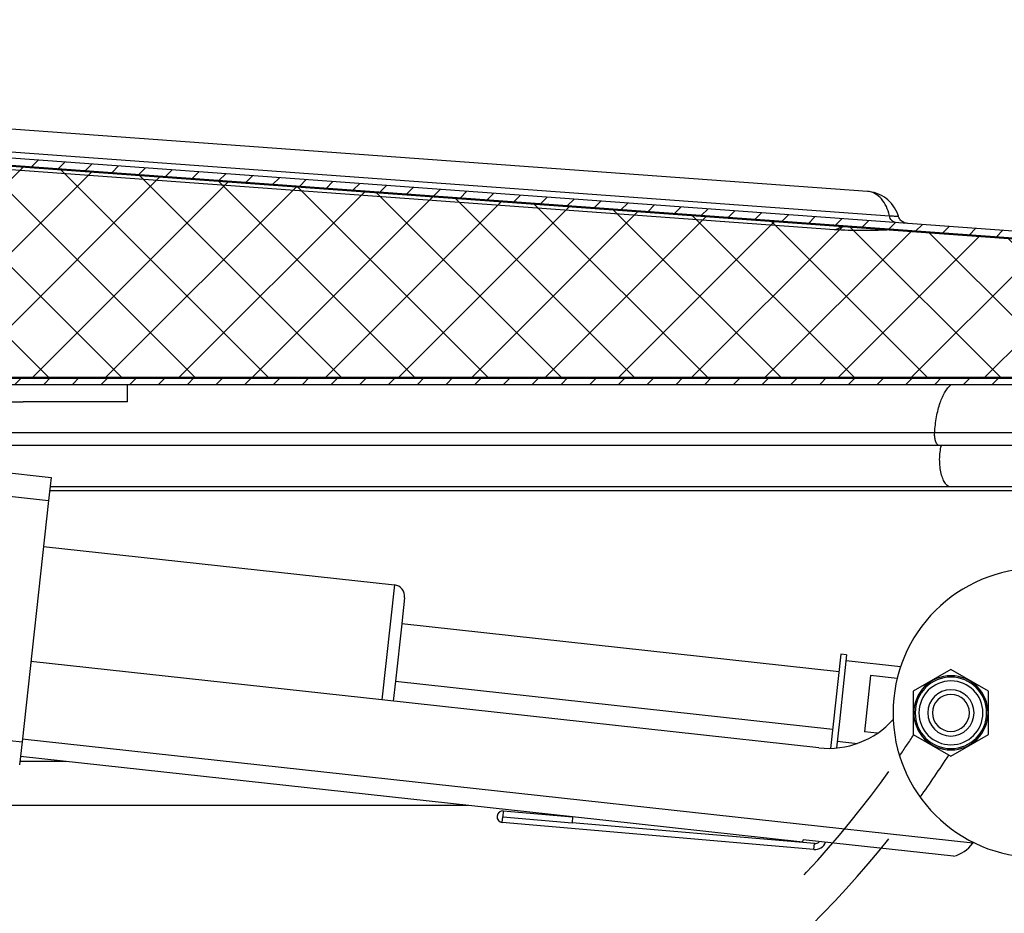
# Model space of a CAD drawing. Header units: millimetres. Extents: x 0 to 4200, y 0 to 2970.
# Tile 18 of 22: x 1433 to 1603, y 2165 to 2319. Entities that reach past the tile are written whole.
import ezdxf

# ---------------------------------------------------------------- set-up
doc = ezdxf.new("R2010")
doc.units = ezdxf.units.MM
doc.header["$LTSCALE"] = 231
doc.linetypes.add('PHANTOM', pattern=[0.8, 0.45, -0.05, 0.1, -0.05, 0.1, -0.05])
doc.layers.get('0').update_dxf_attribs({"linetype": 'CONTINUOUS'})
for name, color, linetype in [('_2D-BEM', 7, 'CONTINUOUS'), ('_2D-GRUPPEN', 7, 'CONTINUOUS'), ('_KURVEN', 7, 'CONTINUOUS')]:
    doc.layers.add(name, color=color, linetype=linetype)
doc.styles.get("Standard").update_dxf_attribs({"font": 'txt', "width": 0.7})
doc.dimstyles.new('DIMSTYLE_4', dxfattribs={"dimtxt": 25, "dimasz": 35, "dimexe": 2, "dimexo": 1, "dimtad": 1, "dimdec": 1, "dimtxsty": 'STANDARD', "dimblk": '_FILLED', "dimblk1": '_FILLED', "dimblk2": '_FILLED', "dimcen": 0.09, "dimadec": 1, "dimazin": 2, "dimtp": 0.5, "dimtm": 0.5, "dimtfac": 1, "dimtdec": 1, "dimtofl": 0, "dimtmove": 0, "dimatfit": 3, "dimldrblk": '_FILLED', "dimfxl": 1, "dimtolj": 1, "dimarcsym": 0})

# ---------------------------------------------------------------- blocks, each defined once
blk = doc.blocks.new('_FILLED')
at = {"color": 0, "linetype": 'BYBLOCK'}
blk.add_solid([(0, 0), (-1, 0.1428571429), (-1, -0.1428571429)], dxfattribs=at)
blk = doc.blocks.new('*D4')
at = {"layer": '_2D-BEM', "color": 2, "linetype": 'CONTINUOUS'}
for p, q in [((1253.4211471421, 2530.1022202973), (1746.3026283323, 2530.1022202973)), ((1726.3026283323, 2530.1022202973), (1726.3026283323, 2356.8866529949)), ((1726.3026283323, 2183.6710856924), (1726.3026283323, 2356.8866529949))]:
    blk.add_line(p, q, dxfattribs=at)
at = {"layer": '_2D-BEM', "color": 2, "linetype": 'CONTINUOUS', "xscale": 35, "yscale": 35, "zscale": 35}
for p, rotation in [((1726.3026283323, 2530.1022202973), 90), ((1726.3026283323, 2183.6710856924), 270)]:
    blk.add_blockref('_FILLED', p, dxfattribs=dict(at, rotation=rotation))
at = {"layer": '_2D-BEM', "color": 2, "linetype": 'CONTINUOUS', "insert": (1695.0526283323, 2356.8866529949), "char_height": 25, "width": 187.5, "attachment_point": 2, "rotation": 90, "line_spacing_factor": 0.9}
blk.add_mtext('ca.300 ', dxfattribs=at)

msp = doc.modelspace()

# ---------------------------------------------------------------- hatches: boundary and pattern name
at = {"linetype": 'CONTINUOUS'}
h = msp.add_hatch(dxfattribs=at)
h.set_pattern_fill('A', color=2, scale=3.5117968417, angle=45, style=0, pattern_type=0)
h.set_pattern_definition([(45, (0, 0), (-2.4832153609, 2.4832153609), [])])
edge = h.paths.add_edge_path()
edge.add_line((1696.7211471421, 2183.6710856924), (1641.3417305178, 2183.6710856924))
edge.add_arc((1641.3417305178, 2191.2916690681), 7.6205833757, 180, 270)
edge.add_line((1633.7211471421, 2191.2916690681), (1633.7211471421, 2238.0505023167))
edge.add_arc((1629.1005637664, 2238.0505023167), 4.6205833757, 0, 90)
edge.add_line((1629.1005637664, 2242.6710856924), (1622.0909032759, 2242.6710856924))
edge.add_line((1622.0909032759, 2242.6710856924), (1624.171025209, 2240.5909637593))
edge.add_arc((1624.5811471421, 2241.0010856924), 0.58, 225, 270)
edge.add_line((1624.5811471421, 2240.4210856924), (1628.1211471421, 2240.4210856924))
edge.add_line((1628.1211471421, 2240.4210856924), (1628.1211471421, 2238.7210856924))
edge.add_line((1618.7211471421, 2238.7210856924), (1628.1211471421, 2238.7210856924))
edge.add_arc((1618.7211471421, 2243.4210856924), 4.7, 141.9878905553, 270)
edge.add_arc((1613.8336388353, 2247.8010856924), 1.9, 172.3377443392, 308.5652107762)
edge.add_arc((1622.1586373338, 2246.6810856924), 10.3, 108.9801928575, 172.3377443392)
edge.add_line((1323.9211471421, 2256.4210856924), (1618.8086522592, 2256.4210856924))
edge.add_arc((1323.9211471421, 2254.6710856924), 1.75, 90, 180)
edge.add_line((1322.1711471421, 2247.6710856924), (1322.1711471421, 2254.6710856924))
edge.add_line((1320.9211471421, 2247.6710856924), (1322.1711471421, 2247.6710856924))
edge.add_line((1320.9211471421, 2247.6710856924), (1320.9211471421, 2254.6710856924))
edge.add_arc((1323.9211471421, 2254.6710856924), 3, 90, 180)
edge.add_line((1323.9211471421, 2257.6710856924), (1661.4404220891, 2257.6710856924))
edge.add_arc((1661.4404220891, 2259.6518107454), 1.9807250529, 270, 360)
edge.add_line((1663.4211471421, 2274.6710856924), (1663.4211471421, 2259.6518107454))
edge.add_line((1664.6711471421, 2274.6710856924), (1663.4211471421, 2274.6710856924))
edge.add_line((1664.6711471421, 2274.6710856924), (1664.6711471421, 2259.6518107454))
edge.add_arc((1661.4404220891, 2259.6518107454), 3.2307250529, 270, 360)
edge.add_line((1625.5086224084, 2256.4210856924), (1661.4404220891, 2256.4210856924))
edge.add_arc((1622.1586373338, 2246.6810856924), 10.3, 53.1301023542, 71.0198071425)
edge.add_arc((1628.1886373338, 2254.7210856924), 0.25, 244.4561633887, 53.1301023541)
edge.add_arc((1625.321147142, 2248.7210856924), 6.4, 64.4561633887, 165.2716043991)
edge.add_arc((1619.615010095, 2250.2210856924), 0.5, 165.2716043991, 270)
edge.add_line((1619.615010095, 2249.7210856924), (1628.4211471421, 2249.7210856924))
edge.add_arc((1628.4211471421, 2249.6210856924), 0.1, 0, 90)
edge.add_line((1628.5211471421, 2249.6210856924), (1628.5211471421, 2246.5510856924))
edge.add_arc((1628.4211471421, 2246.5510856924), 0.1, 270, 360)
edge.add_line((1628.2165410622, 2246.4510856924), (1628.4211471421, 2246.4510856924))
edge.add_arc((1628.2165410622, 2246.5510856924), 0.1, 197.4576031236, 270)
edge.add_line((1628.1211471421, 2246.5210856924), (1628.1211471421, 2246.4210856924))
edge.add_line((1624.5811471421, 2246.4210856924), (1628.1211471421, 2246.4210856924))
edge.add_arc((1624.5811471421, 2245.8410856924), 0.58, 90, 135)
edge.add_line((1624.171025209, 2246.2512076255), (1623.5909032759, 2245.6710856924))
edge.add_line((1629.1005637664, 2245.6710856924), (1623.5909032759, 2245.6710856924))
edge.add_arc((1629.1005637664, 2238.0505023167), 7.6205833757, 0, 90)
edge.add_line((1636.7211471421, 2191.2916690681), (1636.7211471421, 2238.0505023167))
edge.add_arc((1641.3417305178, 2191.2916690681), 4.6205833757, 180, 270)
edge.add_line((1696.7211471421, 2186.6710856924), (1641.3417305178, 2186.6710856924))
edge.add_line((1696.7211471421, 2186.6710856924), (1696.7211471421, 2183.6710856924))
edge = h.paths.add_edge_path()
edge.add_line((827.2791857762, 2183.6710856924), (773.2211471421, 2183.6710856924))
edge.add_line((773.2211471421, 2183.6710856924), (790.2211471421, 2183.6710856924))
edge.add_line((790.2211471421, 2183.6710856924), (790.2211471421, 2181.1710856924))
edge.add_line((773.2211471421, 2181.1710856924), (790.2211471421, 2181.1710856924))
edge.add_arc((773.2211471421, 2183.6710856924), 2.5, 90, 270)
edge.add_line((827.2791857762, 2186.1710856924), (773.2211471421, 2186.1710856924))
edge.add_arc((827.2791857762, 2190.1130470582), 3.9419613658, 270, 360)
edge.add_line((831.2211471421, 2238.2291243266), (831.2211471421, 2190.1130470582))
edge.add_arc((837.6631085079, 2238.2291243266), 6.4419613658, 90, 180)
edge.add_line((844.8513910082, 2244.6710856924), (837.6631085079, 2244.6710856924))
edge.add_line((843.2712690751, 2246.2512076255), (844.8513910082, 2244.6710856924))
edge.add_arc((842.8611471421, 2245.8410856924), 0.58, 45, 90)
edge.add_line((839.3211471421, 2246.4210856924), (842.8611471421, 2246.4210856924))
edge.add_line((839.3211471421, 2246.5210856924), (839.3211471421, 2246.4210856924))
edge.add_arc((839.2257532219, 2246.5510856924), 0.1, 270, 342.5423968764)
edge.add_line((839.0211471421, 2246.4510856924), (839.2257532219, 2246.4510856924))
edge.add_arc((839.0211471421, 2246.5510856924), 0.1, 180, 270)
edge.add_line((838.9211471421, 2249.6210856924), (838.9211471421, 2246.5510856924))
edge.add_arc((839.0211471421, 2249.6210856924), 0.1, 90, 180)
edge.add_line((839.0211471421, 2249.7210856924), (847.8272841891, 2249.7210856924))
edge.add_arc((847.8272841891, 2250.2210856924), 0.5, 270, 14.7283956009)
edge.add_arc((842.1211471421, 2248.7210856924), 6.4, 14.7283956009, 115.5438366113)
edge.add_arc((839.2536569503, 2254.7210856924), 0.25, 126.8698976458, 295.5438366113)
edge.add_arc((845.2836569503, 2246.6810856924), 10.3, 108.9801928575, 126.8698976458)
edge.add_line((825.401872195, 2256.4210856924), (841.9336718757, 2256.4210856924))
edge.add_arc((825.401872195, 2259.6518107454), 3.2307250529, 180, 270)
edge.add_line((822.1711471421, 2274.6710856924), (822.1711471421, 2259.6518107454))
edge.add_line((822.1711471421, 2274.6710856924), (823.4211471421, 2274.6710856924))
edge.add_line((823.4211471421, 2274.6710856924), (823.4211471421, 2259.6518107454))
edge.add_arc((825.401872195, 2259.6518107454), 1.9807250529, 180, 270)
edge.add_line((825.401872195, 2257.6710856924), (876.7711471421, 2257.6710856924))
edge.add_line((876.7711471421, 2257.6710856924), (876.7711471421, 2253.4210856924))
edge.add_line((876.7711471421, 2253.4210856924), (867.2711471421, 2253.4210856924))
edge.add_line((867.2711471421, 2253.4210856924), (867.2711471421, 2256.4210856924))
edge.add_line((848.6336420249, 2256.4210856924), (867.2711471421, 2256.4210856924))
edge.add_arc((845.2836569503, 2246.6810856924), 10.3, 7.6622556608, 71.0198071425)
edge.add_arc((853.6086554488, 2247.8010856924), 1.9, 231.4347892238, 7.6622556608)
edge.add_arc((848.7211471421, 2243.4210856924), 4.7, 270, 38.0121094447)
edge.add_line((839.3211471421, 2238.7210856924), (848.7211471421, 2238.7210856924))
edge.add_line((839.3211471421, 2240.4210856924), (839.3211471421, 2238.7210856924))
edge.add_line((839.3211471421, 2240.4210856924), (842.8611471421, 2240.4210856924))
edge.add_arc((842.8611471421, 2241.0010856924), 0.58, 270, 315)
edge.add_line((844.8513910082, 2242.1710856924), (843.2712690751, 2240.5909637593))
edge.add_line((844.8513910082, 2242.1710856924), (837.6631085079, 2242.1710856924))
edge.add_arc((837.6631085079, 2238.2291243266), 3.9419613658, 90, 180)
edge.add_line((833.7211471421, 2238.2291243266), (833.7211471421, 2211.6710856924))
edge.add_line((833.7211471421, 2211.6710856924), (859.6425577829, 2211.6710856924))
edge.add_arc((859.6425577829, 2198.7484404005), 12.9226452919, 65, 90)
edge.add_line((865.1039036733, 2210.4603344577), (883.1588332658, 2202.0411825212))
edge.add_line((881.0457419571, 2197.509643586), (883.1588332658, 2202.0411825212))
edge.add_line((862.9908123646, 2205.9287955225), (881.0457419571, 2197.509643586))
edge.add_arc((859.6425577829, 2198.7484404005), 7.9226452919, 65, 90)
edge.add_line((833.7211471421, 2206.6710856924), (859.6425577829, 2206.6710856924))
edge.add_line((833.7211471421, 2206.6710856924), (833.7211471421, 2190.1130470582))
edge.add_arc((827.2791857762, 2190.1130470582), 6.4419613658, 270, 360)
edge = h.paths.add_edge_path()
edge.add_line((1663.4904220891, 2277.6710856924), (1659.8711471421, 2277.6710856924))
edge.add_line((1659.8711471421, 2277.6710856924), (1323.7035349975, 2302.1193898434))
edge.add_arc((1323.9211399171, 2305.111487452), 2.9999997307, 179.9999999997, 265.8403992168)
edge.add_line((1320.9211471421, 2305.111487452), (1320.9211471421, 2317.9580493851))
edge.add_line((1320.9211471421, 2317.9580493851), (1322.1711471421, 2317.9580493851))
edge.add_line((1322.1711471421, 2305.111487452), (1322.1711471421, 2317.9580493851))
edge.add_arc((1323.9211399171, 2305.111487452), 1.7499998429, 179.9999999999, 265.8403992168)
edge.add_line((1659.9165412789, 2278.9210856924), (1323.794203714, 2303.3660971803))
edge.add_line((1663.4904220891, 2278.9210856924), (1659.9165412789, 2278.9210856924))
edge.add_arc((1663.4904220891, 2275.6903606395), 3.2307250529, 0, 90)
edge.add_line((1666.7211471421, 2229.2710856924), (1666.7211471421, 2275.6903606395))
edge.add_arc((1665.4711471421, 2229.2710856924), 1.25, 180, 360)
edge.add_line((1664.2211471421, 2229.2710856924), (1664.2211471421, 2241.5710856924))
edge.add_line((1665.4711471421, 2241.5710856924), (1664.2211471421, 2241.5710856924))
edge.add_line((1665.4711471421, 2229.2710856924), (1665.4711471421, 2241.5710856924))
edge.add_line((1665.4711471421, 2229.2710856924), (1665.4711471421, 2275.6903606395))
edge.add_arc((1663.4904220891, 2275.6903606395), 1.9807250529, 0, 90)
edge = h.paths.add_edge_path()
edge.add_line((826.9711471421, 2277.6710856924), (823.351872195, 2277.6710856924))
edge.add_arc((823.351872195, 2275.6903606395), 1.9807250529, 90, 180)
edge.add_line((821.3711471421, 2229.2710856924), (821.3711471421, 2275.6903606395))
edge.add_line((821.3711471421, 2229.2710856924), (821.3711471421, 2241.5710856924))
edge.add_line((821.3711471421, 2241.5710856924), (822.6211471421, 2241.5710856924))
edge.add_line((822.6211471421, 2229.2710856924), (822.6211471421, 2241.5710856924))
edge.add_arc((821.3711471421, 2229.2710856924), 1.25, 180, 360)
edge.add_line((820.1211471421, 2229.2710856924), (820.1211471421, 2275.6903606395))
edge.add_arc((823.351872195, 2275.6903606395), 3.2307250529, 90, 180)
edge.add_line((826.9257530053, 2278.9210856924), (823.351872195, 2278.9210856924))
edge.add_line((856.3227189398, 2281.0590250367), (826.9257530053, 2278.9210856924))
edge.add_arc((856.2683177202, 2281.8070494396), 0.75, 274.1596, 4.1596)
edge.add_line((857.016342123, 2281.8614506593), (856.9982083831, 2282.1107921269))
edge.add_arc((859.2422815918, 2282.2739957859), 2.25, 94.1596, 184.1596)
edge.add_line((859.0790779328, 2284.5180689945), (869.5661318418, 2285.2807560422))
edge.add_line((869.5661318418, 2285.2807560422), (869.1309220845, 2291.2649512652))
edge.add_line((874.2922904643, 2291.6403196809), (869.1309220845, 2291.2649512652))
edge.add_line((874.2922904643, 2291.6403196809), (874.2268710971, 2292.5398451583))
edge.add_arc((887.5872579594, 2278.7507167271), 19.2, 94.1596, 134.0952678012)
edge.add_arc((887.5872579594, 2278.7507167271), 19.2, 54.2239321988, 94.1596)
edge.add_line((898.8773591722, 2293.428306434), (898.811939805, 2294.3278319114))
edge.add_line((907.6209221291, 2294.0641954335), (898.8773591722, 2293.428306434))
edge.add_line((907.6209221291, 2294.0641954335), (910.3669974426, 2334.9721295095))
edge.add_line((910.3669974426, 2334.9721295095), (904.0811441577, 2335.3940874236))
edge.add_line((904.0811441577, 2335.3940874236), (905.7555803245, 2360.3379496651))
edge.add_arc((929.8102717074, 2308.0916511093), 57.5178571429, 98.9193008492, 114.7217914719)
edge.add_line((920.8925199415, 2364.9139846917), (920.9594973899, 2365.9117392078))
edge.add_arc((929.877249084, 2309.089404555), 57.5178581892, 93.9397614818, 98.9193006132)
edge.add_line((925.8583555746, 2365.4735842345), (925.9253330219, 2366.4713387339))
edge.add_arc((929.8102717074, 2308.0916511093), 57.5178571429, 93.099724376, 93.9397616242)
edge.add_line((926.7000505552, 2365.5253556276), (926.7670280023, 2366.5231101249))
edge.add_arc((929.877249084, 2309.089404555), 57.5178581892, 86.5480971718, 93.0997242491)
edge.add_line((933.2734581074, 2365.5051532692), (933.3404355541, 2366.5029077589))
edge.add_arc((929.8102717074, 2308.0916511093), 57.5178571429, 86.1596, 86.5480971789)
edge.add_arc((929.8102717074, 2308.0916511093), 57.5178571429, 81.0261469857, 86.1596)
edge.add_line((938.7821208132, 2364.9054682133), (938.8490982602, 2365.9032227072))
edge.add_arc((929.877249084, 2309.089404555), 57.5178581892, 76.0829275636, 81.0261470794)
edge.add_line((943.6443102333, 2363.9210633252), (943.7112876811, 2364.9188178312))
edge.add_arc((929.8102717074, 2308.0916511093), 57.5178571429, 57.5974085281, 76.0829273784)
edge.add_line((958.957641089, 2331.7103278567), (960.6320772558, 2356.6541900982))
edge.add_line((958.957641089, 2331.7103278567), (952.6717878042, 2332.1322857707))
edge.add_line((950.3248265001, 2297.1699022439), (952.6717878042, 2332.1322857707))
edge.add_line((959.1089173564, 2297.8087386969), (950.3248265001, 2297.1699022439))
edge.add_line((959.1089173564, 2297.8087386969), (959.0434979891, 2298.7082641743))
edge.add_arc((972.363356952, 2284.9161882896), 19.1739406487, 91.1700327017, 134.0021626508)
edge.add_arc((972.363356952, 2284.9161882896), 19.1739406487, 54.3170373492, 91.1700327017)
edge.add_line((983.6129302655, 2299.590830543), (983.5475108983, 2300.4903560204))
edge.add_line((988.8148265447, 2299.9691464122), (983.6129302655, 2299.590830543))
edge.add_line((989.2500363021, 2293.9849511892), (988.8148265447, 2299.9691464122))
edge.add_line((989.2500363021, 2293.9849511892), (1003.6971291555, 2295.0356381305))
edge.add_arc((1003.8603328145, 2292.7915649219), 2.25, 4.1596, 94.1596)
edge.add_line((1006.122539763, 2292.7054271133), (1006.1044060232, 2292.9547685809))
edge.add_arc((1006.8705641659, 2292.759828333), 0.75, 184.1596, 274.1596)
edge.add_line((1163.0480905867, 2303.3660971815), (1006.9249653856, 2292.0118039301))
edge.add_arc((1162.9211543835, 2305.1114874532), 1.7499998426, 274.1596007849, 360)
edge.add_line((1164.6711471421, 2305.1114874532), (1164.6711471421, 2317.9580493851))
edge.add_line((1165.9211471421, 2317.9580493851), (1164.6711471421, 2317.9580493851))
edge.add_line((1165.9211471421, 2305.1114874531), (1165.9211471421, 2317.9580493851))
edge.add_arc((1162.9211543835, 2305.1114874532), 2.9999997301, 274.159600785, 360)
edge.add_line((1163.1387593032, 2302.1193898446), (1007.015634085, 2290.765096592))
edge.add_arc((1006.8705641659, 2292.759828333), 2, 184.1596, 274.1596)
edge.add_line((1004.8758324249, 2292.6147584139), (1004.857698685, 2292.8640998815))
edge.add_arc((1003.8603328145, 2292.7915649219), 1, 4.1596, 94.1596)
edge.add_line((983.7711471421, 2292.3331892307), (1003.787797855, 2293.7889307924))
edge.add_line((983.7711471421, 2292.3331892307), (983.6804784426, 2293.5798965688))
edge.add_line((983.6804784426, 2293.5798965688), (976.7829629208, 2293.0782641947))
edge.add_line((976.7829629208, 2293.0782641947), (976.8223371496, 2292.5368630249))
edge.add_line((976.8223371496, 2292.5368630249), (976.7257294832, 2292.4725171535))
edge.add_line((979.7286768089, 2251.1815701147), (976.7257294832, 2292.4725171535))
edge.add_line((979.7286768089, 2251.1815701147), (979.9829079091, 2251.2000594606))
edge.add_line((979.9829079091, 2251.2000594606), (979.83783799, 2253.1947912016))
edge.add_line((983.7711471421, 2253.4808471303), (979.83783799, 2253.1947912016))
edge.add_line((983.7711471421, 2257.6710856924), (983.7711471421, 2253.4808471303))
edge.add_line((983.7711471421, 2257.6710856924), (1162.9211471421, 2257.6710856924))
edge.add_arc((1162.9211471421, 2254.6710856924), 3, 0, 90)
edge.add_line((1165.9211471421, 2247.6710856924), (1165.9211471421, 2254.6710856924))
edge.add_line((1165.9211471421, 2247.6710856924), (1164.6711471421, 2247.6710856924))
edge.add_line((1164.6711471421, 2247.6710856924), (1164.6711471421, 2254.6710856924))
edge.add_arc((1162.9211471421, 2254.6710856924), 1.75, 0, 90)
edge.add_line((992.2711471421, 2256.4210856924), (1162.9211471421, 2256.4210856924))
edge.add_line((992.2711471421, 2253.4210856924), (992.2711471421, 2256.4210856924))
edge.add_line((992.2711471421, 2253.4210856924), (984.6300393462, 2253.4210856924))
edge.add_line((984.7662669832, 2251.547936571), (984.6300393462, 2253.4210856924))
edge.add_line((984.7662669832, 2251.547936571), (982.0547364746, 2251.3507363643))
edge.add_spline(control_points=[(982.0547364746, 2251.3507363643), (982.2048217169, 2251.3223631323), (982.5125530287, 2251.2641429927), (982.9967056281, 2251.1724199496), (983.3347668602, 2251.1082971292), (983.5075995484, 2251.0754969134)], knot_values=[0, 0, 0, 0, 0.3333333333, 0.6666666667, 1, 1, 1, 1], degree=3, periodic=0)
edge.add_line((984.0617814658, 2243.4554177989), (983.5075995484, 2251.0754969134))
edge.add_spline(control_points=[(982.6640301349, 2242.9728630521), (982.808430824, 2243.0226532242), (983.1045002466, 2243.1247856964), (983.5702870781, 2243.2855945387), (983.8955132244, 2243.397955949), (984.0617814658, 2243.4554177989)], knot_values=[0, 0, 0, 0, 0.3333333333, 0.6666666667, 1, 1, 1, 1], degree=3, periodic=0)
edge.add_line((980.3379704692, 2242.8036968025), (982.6640301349, 2242.9728630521))
edge.add_line((980.5265613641, 2240.2105455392), (980.3379704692, 2242.8036968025))
edge.add_arc((790.8319846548, 2407.5216997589), 252.9368651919, 318.2630733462, 318.5876150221)
edge.add_line((979.575802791, 2239.1387590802), (971.8502399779, 2238.5769056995))
edge.add_arc((1122.3043149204, 2418.3203408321), 234.4016365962, 229.7188100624, 230.0690147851)
edge.add_line((970.7544114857, 2239.4998509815), (970.5658205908, 2242.0930022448))
edge.add_line((968.2397609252, 2241.9238359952), (970.5658205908, 2242.0930022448))
edge.add_spline(control_points=[(966.7868978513, 2242.1990754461), (966.9591136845, 2242.1663922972), (967.2963529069, 2242.1024252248), (967.7805490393, 2242.0106934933), (968.0890778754, 2241.9523222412), (968.2397609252, 2241.9238359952)], knot_values=[0, 0, 0, 0, 0.3333333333, 0.6666666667, 1, 1, 1, 1], degree=3, periodic=0)
edge.add_line((966.7868978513, 2242.1990754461), (966.232715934, 2249.8191545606))
edge.add_spline(control_points=[(966.232715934, 2249.8191545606), (966.3983907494, 2249.8764113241), (966.7228260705, 2249.9884996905), (967.1886547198, 2250.1493234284), (967.4854914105, 2250.2517208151), (967.6304672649, 2250.3017093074)], knot_values=[0, 0, 0, 0, 0.3333333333, 0.6666666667, 1, 1, 1, 1], degree=3, periodic=0)
edge.add_line((967.6304672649, 2250.3017093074), (964.9189367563, 2250.1045091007))
edge.add_line((964.9189367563, 2250.1045091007), (964.7738668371, 2252.0992408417))
edge.add_line((969.5572259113, 2252.4471179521), (964.7738668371, 2252.0992408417))
edge.add_line((969.7022958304, 2250.4523862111), (969.5572259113, 2252.4471179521))
edge.add_line((969.7022958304, 2250.4523862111), (969.9565269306, 2250.470875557))
edge.add_line((969.9565269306, 2250.470875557), (966.9535796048, 2291.7618225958))
edge.add_line((966.9535796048, 2291.7618225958), (966.8486784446, 2291.8115134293))
edge.add_line((966.8093042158, 2292.3529145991), (966.8486784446, 2291.8115134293))
edge.add_line((966.8093042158, 2292.3529145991), (959.6804784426, 2291.834459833))
edge.add_line((959.6804784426, 2291.834459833), (959.7711471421, 2290.5877524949))
edge.add_line((950.2711471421, 2289.8968504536), (959.7711471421, 2290.5877524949))
edge.add_line((950.2711471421, 2289.8968504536), (950.1804784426, 2291.1435577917))
edge.add_line((950.1804784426, 2291.1435577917), (954.3422308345, 2291.4462276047))
edge.add_line((954.3422308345, 2291.4462276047), (954.1971609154, 2293.4409593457))
edge.add_line((954.1971609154, 2293.4409593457), (949.2103315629, 2293.0782845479))
edge.add_line((948.9201917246, 2297.0677480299), (949.2103315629, 2293.0782845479))
edge.add_line((947.1018903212, 2296.9355092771), (948.9201917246, 2297.0677480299))
edge.add_line((947.1018903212, 2296.9355092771), (950.2827027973, 2344.319667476))
edge.add_line((951.7543906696, 2344.2208757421), (950.2827027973, 2344.319667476))
edge.add_line((952.5581200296, 2356.193929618), (951.7543906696, 2344.2208757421))
edge.add_line((952.5581200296, 2356.193929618), (942.1066417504, 2356.8955183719))
edge.add_line((941.0350026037, 2340.9314465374), (942.1066417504, 2356.8955183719))
edge.add_line((937.8421882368, 2341.1457743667), (941.0350026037, 2340.9314465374))
edge.add_line((937.8421882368, 2341.1457743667), (939.5133030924, 2340.5755652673))
edge.add_line((939.5133030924, 2340.5755652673), (939.1190740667, 2334.7027856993))
edge.add_line((939.1190740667, 2334.7027856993), (937.3867415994, 2334.361043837))
edge.add_line((937.3867415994, 2334.361043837), (935.590783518, 2334.481603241))
edge.add_line((935.590783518, 2334.481603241), (927.2052071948, 2209.5627411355))
edge.add_line((927.2052071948, 2209.5627411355), (920.5488930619, 2210.0095674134))
edge.add_line((927.0750131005, 2207.721883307), (920.5488930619, 2210.0095674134))
edge.add_line((927.0750131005, 2207.721883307), (926.0825930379, 2204.8907876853))
edge.add_line((926.0825930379, 2204.8907876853), (911.9271149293, 2209.8528879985))
edge.add_line((912.919534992, 2212.6839836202), (911.9271149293, 2209.8528879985))
edge.add_line((919.2478134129, 2210.4656514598), (912.919534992, 2212.6839836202))
edge.add_line((927.6087476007, 2335.0174228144), (919.2478134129, 2210.4656514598))
edge.add_line((927.6087476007, 2335.0174228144), (925.8127895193, 2335.1379822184))
edge.add_line((924.1416746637, 2335.7081913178), (925.8127895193, 2335.1379822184))
edge.add_line((924.5359036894, 2341.5809708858), (924.1416746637, 2335.7081913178))
edge.add_line((926.2682361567, 2341.9227127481), (924.5359036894, 2341.5809708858))
edge.add_line((923.0754217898, 2342.1370405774), (926.2682361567, 2341.9227127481))
edge.add_line((923.0754217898, 2342.1370405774), (924.1470609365, 2358.101112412))
edge.add_line((924.1470609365, 2358.101112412), (913.6955826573, 2358.8027011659))
edge.add_line((913.6955826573, 2358.8027011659), (912.8918532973, 2346.82964729))
edge.add_line((914.3635411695, 2346.7308555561), (912.8918532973, 2346.82964729))
edge.add_line((910.843858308, 2294.2985884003), (914.3635411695, 2346.7308555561))
edge.add_line((909.0255569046, 2294.1663496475), (910.843858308, 2294.2985884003))
edge.add_line((909.0255569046, 2294.1663496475), (909.3156967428, 2290.1768861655))
edge.add_line((909.3156967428, 2290.1768861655), (904.3288673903, 2289.8142113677))
edge.add_line((904.4739373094, 2287.8194796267), (904.3288673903, 2289.8142113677))
edge.add_line((904.4739373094, 2287.8194796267), (910.1804784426, 2288.2344965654))
edge.add_line((910.1804784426, 2288.2344965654), (910.2711471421, 2286.9877892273))
edge.add_line((900.7711471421, 2286.296887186), (910.2711471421, 2286.9877892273))
edge.add_line((900.7711471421, 2286.296887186), (900.6804784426, 2287.5435945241))
edge.add_line((900.6804784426, 2287.5435945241), (892.0068639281, 2286.9127926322))
edge.add_line((892.0068639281, 2286.9127926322), (892.0503849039, 2286.3143731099))
edge.add_line((894.6181224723, 2251.0076212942), (892.0503849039, 2286.3143731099))
edge.add_line((894.6181224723, 2251.0076212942), (894.8674639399, 2251.0257550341))
edge.add_line((894.8674639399, 2251.0257550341), (894.7223940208, 2253.0204867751))
edge.add_line((899.4598819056, 2253.365027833), (894.7223940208, 2253.0204867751))
edge.add_line((899.6049518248, 2251.370296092), (899.4598819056, 2253.365027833))
edge.add_line((899.6049518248, 2251.370296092), (896.9120639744, 2251.1744517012))
edge.add_line((898.8822230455, 2250.7971838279), (896.9120639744, 2251.1744517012))
edge.add_line((899.4161993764, 2243.4549343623), (898.8822230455, 2250.7971838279))
edge.add_line((897.5213576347, 2242.7965783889), (899.4161993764, 2243.4549343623))
edge.add_line((895.2274161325, 2242.629747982), (897.5213576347, 2242.7965783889))
edge.add_line((895.488541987, 2239.0392308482), (895.2274161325, 2242.629747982))
edge.add_line((894.563711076, 2237.9693300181), (895.488541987, 2239.0392308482))
edge.add_line((894.563711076, 2237.9693300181), (886.584784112, 2237.3890503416))
edge.add_line((886.584784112, 2237.3890503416), (885.5148832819, 2238.3138812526))
edge.add_line((885.5148832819, 2238.3138812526), (885.2537574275, 2241.9043983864))
edge.add_line((882.9598159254, 2241.7375679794), (885.2537574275, 2241.9043983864))
edge.add_line((882.9598159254, 2241.7375679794), (880.9896568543, 2242.1148358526))
edge.add_line((880.9896568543, 2242.1148358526), (880.4556805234, 2249.4570853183))
edge.add_line((880.4556805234, 2249.4570853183), (882.3505222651, 2250.1154412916))
edge.add_line((882.3505222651, 2250.1154412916), (879.6576344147, 2249.9195969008))
edge.add_line((879.6576344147, 2249.9195969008), (879.5125644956, 2251.9143286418))
edge.add_line((884.2500523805, 2252.2588696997), (879.5125644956, 2251.9143286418))
edge.add_line((884.3951222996, 2250.2641379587), (884.2500523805, 2252.2588696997))
edge.add_line((884.3951222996, 2250.2641379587), (884.6444637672, 2250.2822716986))
edge.add_line((884.6444637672, 2250.2822716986), (882.0767261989, 2285.5890235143))
edge.add_line((882.0332052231, 2286.1874430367), (882.0767261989, 2285.5890235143))
edge.add_line((882.0332052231, 2286.1874430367), (876.6804784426, 2285.7981577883))
edge.add_line((876.6804784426, 2285.7981577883), (876.7711471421, 2284.5514504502))
edge.add_line((859.1697466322, 2283.2713616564), (876.7711471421, 2284.5514504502))
edge.add_arc((859.2422815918, 2282.2739957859), 1, 94.1596, 184.1596)
edge.add_line((858.2630494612, 2281.9521193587), (858.2449157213, 2282.2014608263))
edge.add_arc((856.2683177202, 2281.8070494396), 2, 274.1596, 4.1596)
edge.add_line((856.4133876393, 2279.8123176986), (826.9711471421, 2277.6710856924))
edge.add_line((977.6352588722, 2295.1455308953), (976.6378930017, 2295.0729959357))
edge.add_line((977.3451190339, 2299.1349943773), (977.6352588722, 2295.1455308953))
edge.add_line((976.8464360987, 2299.0987268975), (977.3451190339, 2299.1349943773))
edge.add_arc((976.8827035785, 2298.6000439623), 0.5, 94.1596, 184.1595999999)
edge.add_line((976.3840206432, 2298.5637764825), (976.6378930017, 2295.0729959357))
edge.add_line((966.6642342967, 2294.3476463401), (965.6668684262, 2294.2751113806))
edge.add_line((966.4103619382, 2297.8384268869), (966.6642342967, 2294.3476463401))
edge.add_arc((965.9116790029, 2297.8021594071), 0.5, 4.1595999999, 94.1596)
edge.add_line((965.3767285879, 2298.2645748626), (965.8754115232, 2298.3008423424))
edge.add_line((965.3767285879, 2298.2645748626), (965.6668684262, 2294.2751113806))
edge = h.paths.add_edge_path()
edge.add_line((900.7711471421, 2257.6710856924), (910.2711471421, 2257.6710856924))
edge.add_line((910.2711471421, 2257.6710856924), (910.2711471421, 2256.4210856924))
edge.add_line((910.2711471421, 2253.4210856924), (910.2711471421, 2256.4210856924))
edge.add_line((910.2711471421, 2253.4210856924), (900.7711471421, 2253.4210856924))
edge.add_line((900.7711471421, 2257.6710856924), (900.7711471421, 2253.4210856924))
edge = h.paths.add_edge_path()
edge.add_line((950.2711471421, 2257.6710856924), (959.7711471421, 2257.6710856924))
edge.add_line((959.7711471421, 2257.6710856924), (959.7711471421, 2253.4210856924))
edge.add_line((959.7711471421, 2253.4210856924), (950.2711471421, 2253.4210856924))
edge.add_line((950.2711471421, 2253.4210856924), (950.2711471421, 2256.4210856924))
edge.add_line((950.2711471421, 2257.6710856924), (950.2711471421, 2256.4210856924))
edge = h.paths.add_edge_path()
edge.add_line((1166.4211471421, 2482.6351873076), (1166.4211471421, 2232.6710856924))
edge.add_arc((1165.9211471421, 2479.1710856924), 3.5, 81.7867892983, 90)
edge.add_line((1140.3373981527, 2482.6710856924), (1165.9211471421, 2482.6710856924))
edge.add_arc((1140.3373981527, 2486.9710856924), 4.3, 179, 270)
edge.add_line((1136.1428620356, 2493.050633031), (1136.0380530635, 2487.0461310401))
edge.add_arc((1155.8311471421, 2487.6710856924), 20.41, 164.7177573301, 180)
edge.add_line((1135.4211471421, 2487.6710856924), (1135.4211471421, 2467.6710856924))
edge.add_line((1133.9211471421, 2467.6710856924), (1135.4211471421, 2467.6710856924))
edge.add_line((1133.9211471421, 2487.6710856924), (1133.9211471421, 2467.6710856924))
edge.add_arc((1155.8311471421, 2487.6710856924), 21.91, 116.3715832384, 180)
edge.add_arc((1243.4211471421, 2311.0022202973), 219.1, 90, 116.3715832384)
edge.add_arc((1243.4211471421, 2311.0022202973), 219.1, 63.6284167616, 90)
edge.add_arc((1331.0111471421, 2487.6710856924), 21.91, 0, 63.6284167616)
edge.add_line((1352.9211471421, 2487.6710856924), (1352.9211471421, 2467.6710856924))
edge.add_line((1351.4211471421, 2467.6710856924), (1352.9211471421, 2467.6710856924))
edge.add_line((1351.4211471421, 2487.6710856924), (1351.4211471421, 2467.6710856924))
edge.add_arc((1331.0111471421, 2487.6710856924), 20.41, 0, 15.2822426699)
edge.add_line((1350.6994322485, 2493.050633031), (1350.8042412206, 2487.0461310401))
edge.add_arc((1346.5048961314, 2486.9710856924), 4.3, 270, 1)
edge.add_line((1348.4211471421, 2482.6710856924), (1346.5048961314, 2482.6710856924))
edge.add_arc((1348.4211471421, 2481.6710856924), 1, 0, 90)
edge.add_line((1349.4211471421, 2468.6710856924), (1349.4211471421, 2481.6710856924))
edge.add_arc((1348.4211471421, 2468.6710856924), 1, 270, 360)
edge.add_line((1321.4211471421, 2467.6710856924), (1348.4211471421, 2467.6710856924))
edge.add_arc((1321.4211471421, 2468.6710856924), 1, 180, 270)
edge.add_line((1320.4211471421, 2481.6710856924), (1320.4211471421, 2468.6710856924))
edge.add_arc((1321.4211471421, 2481.6710856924), 1, 90, 180)
edge.add_line((1320.9211471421, 2482.6710856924), (1321.4211471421, 2482.6710856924))
edge.add_arc((1320.9211471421, 2479.1710856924), 3.5, 90, 98.2132107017)
edge.add_line((1320.4211471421, 2482.6351873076), (1320.4211471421, 2232.6710856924))
edge.add_line((1318.9211471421, 2232.6710856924), (1320.4211471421, 2232.6710856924))
edge.add_line((1318.9211471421, 2482.0433670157), (1318.9211471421, 2232.6710856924))
edge.add_arc((1320.9211471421, 2479.1710856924), 3.5, 124.849904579, 180)
edge.add_line((1317.4211471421, 2479.1710856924), (1317.4211471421, 2474.6710856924))
edge.add_line((1316.6211471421, 2474.6710856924), (1317.4211471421, 2474.6710856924))
edge.add_line((1316.6211471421, 2479.1710856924), (1316.6211471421, 2474.6710856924))
edge.add_arc((1320.9211471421, 2479.1710856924), 4.3, 90, 180)
edge.add_line((1320.9211471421, 2483.4710856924), (1346.5050179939, 2483.4710856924))
edge.add_arc((1346.5050179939, 2486.9710856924), 3.5, 270, 1)
edge.add_line((1349.8711471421, 2494.6710856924), (1350.0044849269, 2487.032169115))
edge.add_line((1349.8711471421, 2494.6710856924), (1350.1832127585, 2494.6710856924))
edge.add_arc((1331.0111471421, 2487.6710856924), 20.41, 20.0578732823, 63.6284167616)
edge.add_arc((1243.4211471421, 2311.0022202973), 217.6, 63.6284167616, 90)
edge.add_arc((1243.4211471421, 2311.0022202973), 217.6, 90, 116.3715832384)
edge.add_arc((1155.8311471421, 2487.6710856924), 20.41, 116.3715832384, 159.9421267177)
edge.add_line((1136.6590815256, 2494.6710856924), (1136.9711471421, 2494.6710856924))
edge.add_line((1136.9711471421, 2494.6710856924), (1136.8378093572, 2487.032169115))
edge.add_arc((1140.3372762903, 2486.9710856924), 3.5, 179, 270)
edge.add_line((1140.3372762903, 2483.4710856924), (1165.9211471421, 2483.4710856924))
edge.add_arc((1165.9211471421, 2479.1710856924), 4.3, 0, 90)
edge.add_line((1170.2211471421, 2479.1710856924), (1170.2211471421, 2474.6710856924))
edge.add_line((1169.4211471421, 2474.6710856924), (1170.2211471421, 2474.6710856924))
edge.add_line((1169.4211471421, 2479.1710856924), (1169.4211471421, 2474.6710856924))
edge.add_arc((1165.9211471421, 2479.1710856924), 3.5, 0, 55.150095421)
edge.add_line((1167.9211471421, 2482.0433670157), (1167.9211471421, 2232.6710856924))
edge.add_line((1166.4211471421, 2232.6710856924), (1167.9211471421, 2232.6710856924))
edge = h.paths.add_edge_path()
edge.add_line((953.7044981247, 2200.2880971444), (953.7044981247, 2203.2880971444))
edge.add_line((963.1413790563, 2203.2880971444), (953.7044981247, 2203.2880971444))
edge.add_line((963.1413790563, 2203.2880971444), (963.1413790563, 2200.2880971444))
edge.add_line((963.1413790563, 2200.2880971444), (953.7044981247, 2200.2880971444))
edge = h.paths.add_edge_path()
edge.add_line((929.8377961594, 2200.2880971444), (929.8377961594, 2203.2880971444))
edge.add_line((929.8377961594, 2200.2880971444), (896.4009152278, 2200.2880971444))
edge.add_line((896.4009152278, 2203.2880971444), (896.4009152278, 2200.2880971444))
edge.add_line((929.8377961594, 2203.2880971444), (896.4009152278, 2203.2880971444))
edge = h.paths.add_edge_path()
edge.add_arc((951.3688522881, 2681.5034756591), 34, 96.4631669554, 256.0416201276)
edge.add_arc((947.8793538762, 2712.3064528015), 3, 86.1596, 96.4631669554)
edge.add_line((966.1292009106, 2714.0881254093), (948.0802862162, 2715.2997162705))
edge.add_arc((965.9282685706, 2711.0948619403), 3, 75.8560330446, 86.1596)
edge.add_arc((958.3531337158, 2681.0346335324), 34, 15.4609610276, 75.8560330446)
edge.add_arc((994.0141984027, 2690.8981586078), 3.000001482, 195.4609303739, 266.1595436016)
edge.add_line((993.8132631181, 2687.9048953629), (999.8770815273, 2687.4978422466))
edge.add_spline(control_points=[(999.8770773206, 2687.4977795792), (999.9546617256, 2687.492571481), (1000.109311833, 2687.4755885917), (1000.3410671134, 2687.430318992), (1000.5685634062, 2687.3650858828), (1000.7906831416, 2687.2799857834), (1001.0073998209, 2687.1751187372), (1001.2159674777, 2687.0509578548), (1001.4140783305, 2686.908508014), (1001.601611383, 2686.7478974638), (1001.7777032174, 2686.569030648), (1001.9406858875, 2686.372662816), (1002.0906070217, 2686.1577448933), (1002.2255430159, 2685.9250466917), (1002.3445855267, 2685.6742843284), (1002.4465928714, 2685.4051201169), (1002.5303545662, 2685.1164436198), (1002.5939391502, 2684.8086130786), (1002.6350877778, 2684.483101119), (1002.6515902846, 2684.1469995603), (1002.645431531, 2683.9168776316), (1002.6377930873, 2683.8002406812)], knot_values=[0, 0, 0, 0, 0.0526315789, 0.1052631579, 0.1578947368, 0.2105263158, 0.2631578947, 0.3157894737, 0.3684210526, 0.4210526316, 0.4736842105, 0.5263157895, 0.5789473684, 0.6315789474, 0.6842105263, 0.7368421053, 0.7894736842, 0.8421052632, 0.8947368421, 0.9473684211, 1, 1, 1, 1], degree=3, periodic=0)
edge.add_line((1002.6365695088, 2683.7817803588), (1002.637794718, 2683.8002405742))
edge.add_line((1002.1034654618, 2675.8401972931), (1002.6365695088, 2683.7817803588))
edge.add_arc((999.1102019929, 2676.0411296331), 3, 266.1596, 356.1596)
edge.add_line((993.9882869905, 2673.3782027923), (998.9092696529, 2673.0478661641))
edge.add_arc((993.7873546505, 2670.3849393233), 3, 86.1596, 163.2719397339)
edge.add_arc((958.3531337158, 2681.0346335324), 34, 276.2775798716, 343.2719397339)
edge.add_arc((962.3989118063, 2644.2564918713), 2.9999997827, 96.2775654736, 176.1595911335)
edge.add_line((959.405649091, 2644.457424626), (946.8673476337, 2457.6759452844))
edge.add_arc((943.8740841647, 2457.8768776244), 3, 280.6371121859, 356.1596)
edge.add_arc((944.6124361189, 2453.9456136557), 1, 100.637112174, 176.1596)
edge.add_line((943.6146816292, 2454.0125911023), (941.8732680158, 2428.0709743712))
edge.add_arc((938.8800045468, 2428.2719067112), 3, 266.1596, 356.1596)
edge.add_line((938.6790722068, 2425.2786432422), (936.6835632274, 2425.4125981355))
edge.add_arc((936.8844955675, 2428.4058616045), 3, 176.1596, 266.1596)
edge.add_line((935.6326457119, 2454.5484106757), (933.8912320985, 2428.6067939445))
edge.add_arc((934.6348912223, 2454.6153881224), 1, 356.1596, 86.1596)
edge.add_line((934.7018686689, 2455.613142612), (919.735551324, 2456.6178043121))
edge.add_arc((919.936483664, 2459.6110677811), 3, 176.1596, 266.1596)
edge.add_line((917.6129946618, 2469.7895450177), (916.9432201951, 2459.8120001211))
edge.add_arc((920.6062581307, 2469.5886126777), 3, 86.1596, 176.1596)
edge.add_line((921.7786881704, 2472.5166612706), (920.8071904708, 2472.5818761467))
edge.add_arc((921.5777558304, 2469.5233978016), 3, 356.1596, 86.1596)
edge.add_line((924.3700869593, 2466.3292019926), (924.5710192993, 2469.3224654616))
edge.add_arc((927.3633504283, 2466.1282696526), 3, 176.1596, 266.1596)
edge.add_line((930.1819383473, 2462.932311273), (927.1624180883, 2463.1350061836))
edge.add_arc((930.3828706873, 2465.925574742), 3, 266.1596, 356.1596)
edge.add_line((945.4370862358, 2645.3951088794), (933.3761341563, 2465.724642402))
edge.add_arc((942.4438231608, 2645.5960409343), 2.9999998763, 356.1596049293, 76.0416279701)
edge.add_line((964.5649946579, 2704.7022919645), (948.3760907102, 2705.7890236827))
edge.add_arc((948.1751582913, 2702.7957590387), 3.0000005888, 86.1595999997, 98.5303510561)
edge.add_arc((951.3688438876, 2681.5034666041), 24.5304759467, 98.5303493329, 253.7863506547)
edge.add_arc((945.3571077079, 2660.8293191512), 3.0000005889, 253.786348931, 266.1596000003)
edge.add_line((945.156175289, 2657.8360545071), (961.3467357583, 2656.7492115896))
edge.add_arc((961.5476681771, 2659.7424762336), 3.0000005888, 266.1596000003, 278.5326126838)
edge.add_arc((958.353142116, 2681.0346425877), 24.5304759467, 278.5326109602, 73.7886122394)
edge.add_arc((964.364062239, 2701.7090273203), 3.0000005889, 73.7886105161, 86.1595999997)
at = {"layer": '_2D-GRUPPEN', "linetype": 'CONTINUOUS'}
h = msp.add_hatch(dxfattribs=at)
h.set_pattern_fill('4', color=2, scale=8.9488636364, angle=45, style=0, pattern_type=0)
h.set_pattern_definition([(45, (0, 0), (-6.3278021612, 6.3278021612), []), (135, (0, 0), (-6.3278021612, -6.3278021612), [])])
edge = h.paths.add_edge_path()
edge.add_line((1320.4986749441, 2257.5088081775), (1661.5179498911, 2257.5088081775))
edge.add_arc((1661.5179498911, 2259.4895332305), 1.9807250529, 270, 360)
edge.add_line((1663.4986749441, 2259.4895332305), (1663.4986749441, 2277.5088081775))
edge.add_line((1663.4986749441, 2277.5088081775), (1659.9486749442, 2277.5088081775))
edge.add_line((1659.9486749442, 2277.5088081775), (1323.7810627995, 2301.9571123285))
edge.add_line((1320.4986749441, 2302.1958290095), (1323.7810627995, 2301.9571123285))
edge.add_line((1320.4986749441, 2302.1958290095), (1320.4986749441, 2257.5088081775))

# ---------------------------------------------------------------- linework, layer by layer
at = {"color": 7, "linetype": 'CONTINUOUS'}
for p, q in [((1579.2942023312, 2289.7969781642), (1342.5116371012, 2307.0173526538)), ((1659.8711471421, 2277.6710856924), (1323.7035349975, 2302.1193898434)), ((1659.9165412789, 2278.9210856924), (1323.794203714, 2303.3660971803)), ((1579.2942023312, 2289.7969781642), (1579.2941474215, 2289.7969821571)), ((1584.6529997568, 2285.5038919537), (1584.6529993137, 2285.5038933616)), ((1323.9211471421, 2257.6710856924), (1661.4404220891, 2257.6710856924)), ((1323.9211471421, 2256.4210856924), (1618.8086522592, 2256.4210856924)), ((1451.4211471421, 2253.4210856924), (1451.4211471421, 2256.4210856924)), ((1415.4211439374, 2253.4210856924), (1433.4211471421, 2253.4210856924)), ((1451.4211503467, 2253.4210856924), (1433.4211471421, 2253.4210856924)), ((1591.6966749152, 2245.9010856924), (1320.4211471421, 2245.9010856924)), ((1613.8336388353, 2245.9010856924), (1591.6966749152, 2245.9010856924)), ((1418.3501939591, 2242.5462390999), (1438.2309770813, 2240.3657661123)), ((1438.2309770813, 2240.3657661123), (1438.0674416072, 2238.8747073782)), ((1438.0627041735, 2238.8315131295), (1437.7948824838, 2236.3896094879)), ((1593.7211471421, 2238.7210856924), (1438.0505927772, 2238.7210856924)), ((1438.0674416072, 2238.8747073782), (1438.0627041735, 2238.8315131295)), ((1618.7211471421, 2238.7210856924), (1593.7211471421, 2238.7210856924)), ((1437.7948824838, 2236.3896094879), (1433.2158892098, 2194.6399649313)), ((1436.9226932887, 2228.437296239), (1497.5590818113, 2221.7868536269)), ((1499.3291128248, 2219.5807280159), (1498.8385064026, 2215.1075518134)), ((1498.8319044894, 2215.047357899), (1497.7482699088, 2205.1671602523)), ((1498.8385064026, 2215.1075518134), (1498.8319044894, 2215.047357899)), ((1498.8385064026, 2215.1075518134), (1574.3854822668, 2206.8217544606)), ((1495.3786088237, 2201.9060705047), (1434.7422203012, 2208.5565131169)), ((1574.7125532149, 2209.8038719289), (1572.9287711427, 2193.5399765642)), ((1575.706592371, 2209.6948482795), (1574.7125532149, 2209.8038719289)), ((1575.706592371, 2209.6948482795), (1575.2274935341, 2205.3265941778)), ((1575.5975687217, 2208.7008091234), (1585.0342929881, 2207.6658135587)), ((1593.7211471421, 2207.1766391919), (1587.2211471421, 2203.4238624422)), ((1600.2211471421, 2203.4238624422), (1593.7211471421, 2207.1766391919)), ((1497.7482699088, 2205.1671602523), (1497.366687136, 2201.6880232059)), ((1497.7482699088, 2205.1671602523), (1573.295245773, 2196.8813628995)), ((1575.2274935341, 2205.3265941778), (1574.4413128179, 2198.1584758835)), ((1579.8416840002, 2206.121706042), (1578.7734747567, 2196.3821511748)), ((1584.4476787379, 2205.6165324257), (1579.8416840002, 2206.121706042)), ((1587.2211471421, 2203.4238624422), (1587.2211471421, 2195.9183089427)), ((1600.2211471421, 2195.9183089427), (1600.2211471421, 2203.4238624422)), ((1570.925584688, 2193.6202731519), (1495.3786088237, 2201.9060705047)), ((1574.4413128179, 2198.1584758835), (1573.9414197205, 2193.6006270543)), ((1574.0712376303, 2194.7842609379), (1577.5730164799, 2194.4001948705)), ((1581.0013718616, 2196.1378011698), (1578.7734747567, 2196.3821511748)), ((1587.2211471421, 2195.9183089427), (1593.7211471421, 2192.165532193)), ((1593.7211471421, 2192.165532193), (1600.2211471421, 2195.9183089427)), ((1433.2158892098, 2194.6399649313), (1432.9480675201, 2192.1980612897)), ((1432.9433300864, 2192.1548670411), (1432.7797946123, 2190.6638083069)), ((1432.9480675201, 2192.1980612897), (1432.9433300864, 2192.1548670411)), ((1528.3370695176, 2181.6923278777), (1432.9433300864, 2192.1548670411)), ((1510.2954541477, 2183.6710856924), (1248.7211471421, 2183.6710856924)), ((1516.381105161, 2182.7211587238), (1528.3363670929, 2181.6859234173)), ((1528.3363670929, 2181.6859234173), (1528.250097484, 2180.6896515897)), ((1568.1326553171, 2177.3276507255), (1528.3370695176, 2181.6923278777)), ((1570.0522888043, 2176.0661557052), (1516.2085659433, 2180.7286150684)), ((1570.1385584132, 2177.0624275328), (1528.250097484, 2180.6896515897)), ((1568.1326553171, 2177.3276507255), (1568.1764745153, 2177.7271787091)), ((1594.1796050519, 2174.8752224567), (1568.1764745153, 2177.7271787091))]:
    msp.add_line(p, q, dxfattribs=at)
at = {"color": 9, "linetype": 'CONTINUOUS'}
for p, q in [((1346.3087560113, 2302.8268109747), (1583.0910022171, 2285.6064487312)), ((1573.5903236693, 2283.1842859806), (1336.8077582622, 2300.4046604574)), ((1590.9166961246, 2248.0544190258), (1322.1711471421, 2248.0544190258)), ((1611.9506034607, 2248.0544190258), (1590.9166961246, 2248.0544190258)), ((1417.9140993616, 2238.5700824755), (1437.7948824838, 2236.3896094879)), ((1633.7211471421, 2238.0505023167), (1437.9770449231, 2238.0505023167)), ((1497.5590818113, 2221.7868536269), (1495.3786088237, 2201.9060705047)), ((1413.3351060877, 2196.8204379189), (1433.2158892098, 2194.6399649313)), ((1597.4818449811, 2177.1266971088), (1433.2704010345, 2195.1369845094)), ((1440.8136645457, 2191.2916690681), (1432.8486567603, 2191.2916690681)), ((1516.2085659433, 2180.7286150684), (1516.2948355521, 2181.7248868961)), ((1516.381105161, 2182.7211587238), (1516.2948355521, 2181.7248868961)), ((1516.2948355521, 2181.7248868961), (1528.250097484, 2180.6896515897)), ((1570.0522888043, 2176.0661557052), (1570.1385584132, 2177.0624275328))]:
    msp.add_line(p, q, dxfattribs=at)
at = {"color": 7, "linetype": 'CONTINUOUS'}
for points in [[(1584.6529732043, 2285.5039765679), (1584.5811923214, 2285.719116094), (1584.4120299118, 2286.1471458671), (1584.2130242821, 2286.5600612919), (1583.9857461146, 2286.9551764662), (1583.7317476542, 2287.3301947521), (1583.451878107, 2287.6840478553), (1583.1474835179, 2288.0154428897), (1582.8198692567, 2288.3232990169), (1582.4711011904, 2288.6058032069), (1582.1035187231, 2288.861198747), (1581.7196418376, 2289.0879533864), (1581.3210118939, 2289.2852841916), (1580.9095870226, 2289.452244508), (1580.4873812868, 2289.588111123), (1580.0563083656, 2289.6924138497), (1579.6181022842, 2289.7647394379), (1579.294159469, 2289.7971215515)], [(1586.1957563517, 2284.282543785), (1586.0307842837, 2284.3024516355), (1585.8682360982, 2284.3379727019), (1585.7097905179, 2284.3887723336), (1585.5568825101, 2284.4543918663), (1585.4108964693, 2284.5342380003), (1585.2731533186, 2284.6275886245), (1585.1448991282, 2284.7335992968), (1585.0272934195, 2284.851311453), (1584.9213992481, 2284.9796609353), (1584.8281738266, 2285.1174874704), (1584.7484598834, 2285.2635451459), (1584.6829780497, 2285.4165136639), (1584.6529727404, 2285.5039740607)]]:
    msp.add_lwpolyline(points, dxfattribs=at)
at = {"color": 9, "linetype": 'CONTINUOUS'}
for centre, radius, start, end in [((1579.0661494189, 2286.6613403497), 3.143920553, 85.5471593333, 85.8402390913), ((1579.0660341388, 2286.6600245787), 3.1452413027, 83.4857498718, 85.5469265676), ((1593.7211471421, 2199.6710856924), 6.4158838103, 90, 270), ((1593.7211471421, 2199.6710856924), 5.525, 90, 270), ((1593.7211471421, 2199.6710856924), 6.4158838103, 270, 90), ((1593.7211471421, 2199.6710856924), 5.525, 270, 90)]:
    msp.add_arc(centre, radius, start, end, dxfattribs=at)
at = {"color": 7, "linetype": 'CONTINUOUS'}
for centre, radius, start, end in [((1608.7211471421, 2199.6710856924), 25, 90, 180), ((1497.3410345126, 2219.7987753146), 2, 353.7409636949, 83.7409636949), ((1593.7211471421, 2199.6710856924), 6.175, 90, 270), ((1593.7211471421, 2199.6710856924), 6.175, 90, 270), ((1593.7211471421, 2199.6710856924), 6.175, 270, 90), ((1593.7211471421, 2199.6710856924), 6.175, 270, 90), ((1593.7211471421, 2199.6710856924), 4, 90, 270), ((1593.7211471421, 2199.6710856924), 4, 270, 90), ((1593.7211471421, 2199.6710856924), 3.2, 90, 270), ((1593.7211471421, 2199.6710856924), 3.2, 270, 90), ((1572.5609394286, 2208.5308604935), 15, 263.7409636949, 318.2704612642), ((1608.7211471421, 2199.6710856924), 25, 180, 270), ((1516.2948355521, 2181.7248868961), 1, 85.0509636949, 265.0509636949), ((1570.224828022, 2178.0586993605), 2, 265.0509636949, 337.6864337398), ((1570.224828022, 2178.0586993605), 1, 265.0509636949, 320.1581357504), ((1592.64373696, 2180.675318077), 6, 284.8315448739, 323.7409636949), ((1592.64373696, 2180.675318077), 6, 323.7409636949, 325.6682805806)]:
    msp.add_arc(centre, radius, start, end, dxfattribs=at)
at = {"color": 9, "linetype": 'CONTINUOUS'}
for points, knots in [([(1583.0910022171, 2285.6064487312), (1582.9766866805, 2286.1553156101), (1582.644215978, 2287.1889368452), (1581.8172566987, 2288.509393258), (1580.7251647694, 2289.4408598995), (1579.8503720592, 2289.7361434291), (1579.422862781, 2289.7849591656)], [0, 0, 0, 0, 0.2846625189, 0.5456379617, 0.7815254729, 1, 1, 1, 1]), ([(1583.0911497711, 2285.6056035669), (1583.2087523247, 2285.5970574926), (1583.4305861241, 2285.5810504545), (1583.7423306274, 2285.5587841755), (1584.0109509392, 2285.5400754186), (1584.234381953, 2285.5248994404), (1584.4090623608, 2285.5138820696), (1584.5262388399, 2285.5065594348), (1584.5915674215, 2285.5039412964), (1584.6265472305, 2285.5016653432), (1584.6392609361, 2285.5035343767), (1584.6535651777, 2285.5020732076), (1584.6529729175, 2285.5039754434)], [0, 0, 0, 0, 0.2259626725, 0.4262355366, 0.5988663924, 0.7421832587, 0.8548271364, 0.935756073, 0.9640922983, 0.9842432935, 0.9961820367, 1, 1, 1, 1]), ([(1584.1548001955, 2284.430982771), (1584.0320200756, 2284.4399106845), (1583.7786150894, 2284.5154795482), (1583.460559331, 2284.7758148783), (1583.2198804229, 2285.1517739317), (1583.1241971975, 2285.4480808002), (1583.0913850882, 2285.605623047)], [0, 0, 0, 0, 0.2183694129, 0.453643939, 0.7145456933, 1, 1, 1, 1]), ([(1573.5903236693, 2283.1842859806), (1573.8194541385, 2283.2008621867), (1574.2965376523, 2283.3502081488), (1574.6760045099, 2283.6660870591), (1574.8461216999, 2283.8540528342)], [0, 0, 0, 0, 0.4753873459, 1, 1, 1, 1]), ([(1583.8343430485, 2283.2009947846), (1583.0599560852, 2283.1450235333), (1581.3650225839, 2283.0653885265), (1578.7382440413, 2283.0231056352), (1576.0978283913, 2283.0544823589), (1574.3782285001, 2283.1270029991), (1573.5903236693, 2283.1842859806)], [0, 0, 0, 0, 0.2272339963, 0.4964625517, 0.7687922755, 1, 1, 1, 1])]:
    msp.add_open_spline(points, degree=3, knots=knots, dxfattribs=at)
at = {"color": 7, "linetype": 'CONTINUOUS'}
for points, knots in [([(1590.9166961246, 2248.0544190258), (1590.9691233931, 2248.9952228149), (1591.1695964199, 2250.769269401), (1591.7680106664, 2253.1777506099), (1592.5887669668, 2255.0808653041), (1593.3460679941, 2256.0795432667), (1593.7573929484, 2256.4210856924)], [0, 0, 0, 0, 0.3133952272, 0.5921650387, 0.8221797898, 1, 1, 1, 1]), ([(1591.6966749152, 2245.9010856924), (1591.6417609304, 2245.9010856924), (1591.5212570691, 2245.9339555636), (1591.3645042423, 2246.063918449), (1591.2242582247, 2246.2643172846), (1591.0506887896, 2246.6488992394), (1590.919073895, 2247.2571722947), (1590.9013089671, 2247.7782975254), (1590.9166961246, 2248.0544190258)], [0, 0, 0, 0, 0.0672619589, 0.1465527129, 0.2448866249, 0.3645943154, 0.6612650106, 1, 1, 1, 1]), ([(1593.7211471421, 2238.7210856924), (1593.5504259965, 2238.7210856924), (1593.1643791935, 2238.8577310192), (1592.7046391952, 2239.3551434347), (1592.3126106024, 2240.1003368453), (1592.0080176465, 2241.076454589), (1591.8140215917, 2242.2280512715), (1591.7509483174, 2243.4746962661), (1591.8256216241, 2244.7166137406), (1591.9700412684, 2245.5229964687), (1592.0679341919, 2245.9030519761)], [0, 0, 0, 0, 0.0645379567, 0.1456595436, 0.2509472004, 0.3808007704, 0.5305615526, 0.6913542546, 0.8516376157, 1, 1, 1, 1])]:
    msp.add_open_spline(points, degree=3, knots=knots, dxfattribs=at)
at = {"layer": '_2D-GRUPPEN', "color": 7, "linetype": 'CONTINUOUS'}
for p, q in [((1659.9486749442, 2277.5088081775), (1323.7810627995, 2301.9571123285)), ((1320.4986749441, 2257.5088081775), (1661.5179498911, 2257.5088081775))]:
    msp.add_line(p, q, dxfattribs=at)
at = {"layer": '_KURVEN', "color": 8, "linetype": 'PHANTOM'}
for radius, start, end in [(166.5, 201.3901959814, 325.7439033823), (173.5, 203.2239628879, 324.4527357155), (166.5, 325.7439033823, 327.2412727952), (173.5, 324.4527357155, 327.3540762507)]:
    msp.add_arc((1447.2572399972, 2285.9747582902), radius, start, end, dxfattribs=at)

# ---------------------------------------------------------------- dimensions: what is measured, and where the dimension line sits
at = {"layer": '_2D-BEM', "color": 2, "linetype": 'CONTINUOUS'}
dim = msp.add_linear_dim(base=(1726.3026283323, 2530.1022202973), p1=(1773.7211471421, 2183.6710856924), p2=(1252.4211471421, 2530.1022202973), angle=90, text='ca.<> ', dimstyle='DIMSTYLE_4', dxfattribs=at)
dim.commit()
dim.dimension.update_dxf_attribs({"geometry": '*D4', "text_midpoint": (1726.3026283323, 2347.0652244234), "dimtype": 160})

doc.saveas('drawing.dxf')
